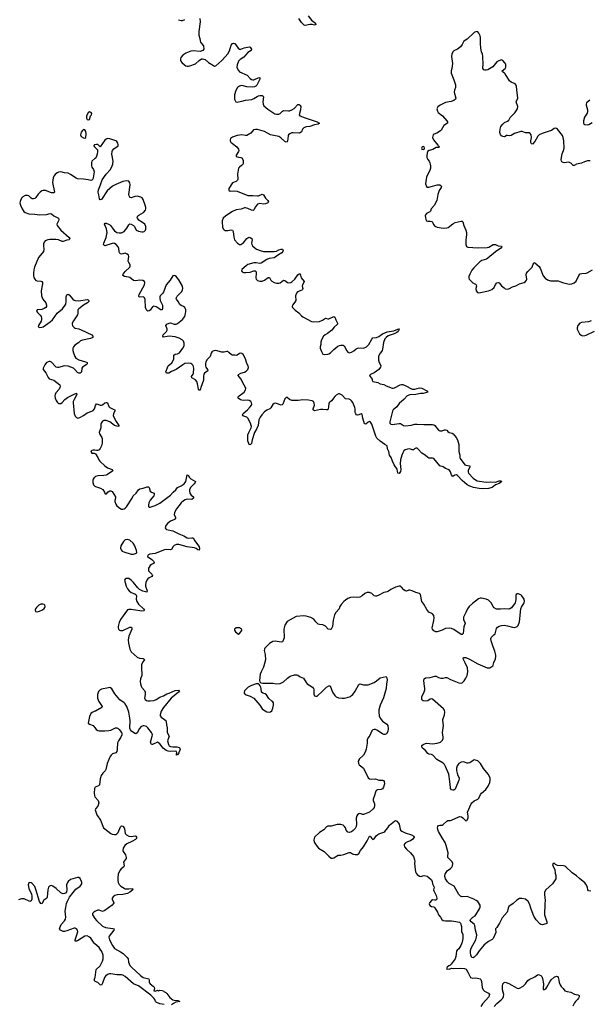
# Model space of a CAD drawing. Header units: inches. Extents: x 1954800 to 2060275, y 904969 to 1016298.
# Tile 34 of 77: x 1968738 to 1978302, y 955884 to 972427. Entities that reach past the tile are written whole.
import ezdxf

# ---------------------------------------------------------------- set-up
doc = ezdxf.new("R2010")
doc.units = ezdxf.units.IN
doc.header["$MEASUREMENT"] = 0
for name, color, linetype in [('B9965', 7, 'Continuous'), ('B9966', 7, 'Continuous'), ('B9967', 7, 'Continuous'), ('B9975', 7, 'Continuous'), ('B9976', 7, 'Continuous'), ('B9977', 7, 'Continuous')]:
    doc.layers.add(name, color=color, linetype=linetype)

msp = doc.modelspace()

# ---------------------------------------------------------------- linework, layer by layer
at = {"layer": 'B9965', "color": 6, "elevation": 500}
for points in [[(1970000, 959522), (1969994, 959510), (1969988, 959432), (1969992, 959390), (1970000, 959373)], [(1970000, 956903), (1969991, 956911), (1969930, 956996), (1969910, 957015), (1969870, 957033), (1969830, 957029), (1969710, 956951), (1969690, 956943), (1969670, 956944), (1969668, 956970), (1969705, 957070), (1969712, 957110), (1969710, 957131), (1969690, 957155), (1969670, 957163), (1969650, 957163), (1969530, 957119), (1969490, 957108), (1969470, 957107), (1969424, 957130), (1969408, 957150), (1969412, 957170), (1969435, 957225), (1969490, 957287), (1969505, 957315), (1969510, 957350), (1969504, 957450), (1969510, 957510), (1969524, 957576), (1969540, 957620), (1969576, 957684), (1969636, 957764), (1969683, 957817), (1969751, 957870), (1969783, 957910), (1969784, 957930), (1969778, 957950), (1969756, 957996), (1969733, 958013), (1969710, 958015), (1969590, 957981), (1969551, 957950), (1969538, 957930), (1969525, 957890), (1969530, 957810), (1969525, 957775), (1969508, 957752), (1969490, 957744), (1969470, 957740), (1969450, 957745), (1969430, 957756), (1969350, 957832), (1969296, 957870), (1969270, 957878), (1969250, 957876), (1969240, 957870), (1969224, 957850), (1969212, 957810), (1969198, 957682), (1969192, 957669), (1969145, 957635), (1969110, 957574), (1969090, 957577), (1969070, 957610), (1969010, 957813), (1968990, 957864), (1968950, 957913), (1968930, 957927), (1968910, 957931), (1968890, 957923), (1968878, 957890), (1968890, 957831), (1968934, 957734), (1968943, 957703), (1968939, 957650), (1968930, 957625), (1968921, 957619), (1968910, 957614), (1968814, 957654), (1968770, 957656), (1968720, 957640)], [(1970000, 957441), (1969983, 957430), (1969962, 957410), (1969958, 957390), (1970000, 957328)], [(1970000, 956276), (1969998, 956278), (1969990, 956290), (1970000, 956323)]]:
    msp.add_lwpolyline(points, dxfattribs=at)
at = {"layer": 'B9966', "color": 6, "elevation": 500}
for points in [[(1969942, 970000), (1969943, 969970), (1969951, 969950), (1969979, 969910), (1969986, 969870), (1969973, 969770), (1969966, 969750), (1969950, 969731), (1969930, 969728), (1969890, 969739), (1969810, 969750), (1969710, 969755), (1969685, 969765), (1969590, 969829), (1969550, 969847), (1969490, 969856), (1969430, 969871), (1969390, 969868), (1969365, 969855), (1969332, 969828), (1969310, 969798), (1969299, 969770), (1969291, 969690), (1969321, 969530), (1969310, 969518), (1969290, 969516), (1969270, 969521), (1969170, 969556), (1969130, 969557), (1969110, 969550), (1969081, 969530), (1969050, 969496), (1969010, 969440), (1968990, 969425), (1968970, 969418), (1968950, 969420), (1968931, 969430), (1968890, 969466), (1968870, 969476), (1968830, 969472), (1968790, 969453), (1968770, 969429), (1968750, 969392), (1968738, 969350), (1968750, 969310), (1968782, 969250), (1968810, 969206), (1968828, 969190), (1968890, 969164), (1968990, 969160), (1969070, 969146), (1969190, 969156), (1969250, 969172), (1969270, 969166), (1969312, 969130), (1969366, 969106), (1969387, 969090), (1969394, 969070), (1969390, 969050), (1969361, 968990), (1969365, 968970), (1969430, 968890), (1969566, 968770), (1969580, 968750), (1969567, 968730), (1969530, 968723), (1969470, 968699), (1969450, 968701), (1969390, 968728), (1969346, 968734), (1969244, 968736), (1969210, 968729), (1969164, 968710), (1969146, 968690), (1969137, 968663), (1969135, 968630), (1969144, 968570), (1969138, 968530), (1969085, 968470), (1969056, 968430), (1968986, 968270), (1968974, 968226), (1968968, 968170), (1968969, 968130), (1968977, 968097), (1968990, 968067), (1969010, 968047), (1969030, 968040), (1969090, 968036), (1969107, 968027), (1969120, 968010), (1969122, 967990), (1969101, 967870), (1969106, 967790), (1969128, 967730), (1969174, 967670), (1969188, 967630), (1969186, 967610), (1969174, 967590), (1969150, 967573), (1969110, 967557), (1969030, 967550), (1969023, 967537), (1969021, 967530), (1969038, 967510), (1969084, 967464), (1969098, 967438), (1969105, 967410), (1969105, 967390), (1969098, 967362), (1969052, 967290), (1969049, 967269), (1969075, 967255), (1969110, 967260), (1969130, 967269), (1969250, 967350), (1969290, 967386), (1969366, 967494), (1969454, 967570), (1969503, 967630), (1969512, 967650), (1969520, 967690), (1969516, 967770), (1969530, 967804), (1969550, 967815), (1969570, 967806), (1969630, 967732), (1969650, 967717), (1969670, 967709), (1969730, 967702), (1969870, 967725), (1969890, 967720), (1969898, 967710), (1969898, 967690), (1969879, 967670), (1969812, 967630), (1969732, 967570), (1969716, 967550), (1969712, 967530), (1969714, 967490), (1969709, 967470), (1969640, 967370), (1969621, 967330), (1969617, 967310), (1969622, 967290), (1969630, 967277), (1969655, 967255), (1969670, 967247), (1969730, 967235), (1969770, 967219), (1969947, 967130), (1969968, 967110), (1969966, 967090), (1969927, 967070), (1969790, 967042), (1969761, 967030), (1969723, 966997), (1969663, 966957), (1969640, 966930), (1969632, 966910), (1969629, 966870), (1969639, 966830), (1969664, 966770), (1969683, 966743), (1969730, 966710), (1969841, 966681), (1969868, 966668), (1969870, 966647), (1969854, 966630), (1969793, 966590), (1969780, 966570), (1969777, 966510), (1969770, 966498), (1969751, 966489), (1969730, 966491), (1969710, 966500), (1969666, 966550), (1969642, 966570), (1969598, 966590), (1969550, 966604), (1969490, 966611), (1969390, 966585), (1969370, 966585), (1969351, 966591), (1969329, 966609), (1969284, 966664), (1969270, 966676), (1969250, 966683), (1969230, 966683), (1969190, 966667), (1969160, 966630), (1969130, 966570), (1969133, 966550), (1969175, 966495), (1969215, 966415), (1969230, 966396), (1969310, 966370), (1969412, 966290), (1969417, 966270), (1969413, 966247), (1969398, 966222), (1969344, 966156), (1969332, 966130), (1969329, 966110), (1969334, 966070), (1969350, 966030), (1969370, 965998), (1969390, 965981), (1969410, 965976), (1969430, 965980), (1969450, 965995), (1969495, 966045), (1969541, 966079), (1969650, 966136), (1969694, 966150), (1969699, 966130), (1969650, 966045), (1969638, 966010), (1969636, 965990), (1969655, 965810), (1969668, 965768), (1969690, 965742), (1969714, 965734), (1969750, 965741), (1969810, 965775), (1969870, 965823), (1969950, 965850), (1969970, 965862), (1969993, 965887), (1970000, 965908)], [(1970000, 965193), (1969970, 965197), (1969947, 965190), (1969933, 965170), (1969947, 965147), (1969990, 965144), (1970000, 965139)], [(1970000, 964743), (1969990, 964736), (1969970, 964710), (1969965, 964690), (1969967, 964650), (1969979, 964610), (1969993, 964593), (1970000, 964588)], [(1970000, 960807), (1969953, 960787), (1969933, 960770), (1969910, 960722), (1969887, 960610), (1969912, 960592), (1969970, 960567), (1969990, 960549), (1970000, 960535)]]:
    msp.add_lwpolyline(points, dxfattribs=at)
msp.add_lwpolyline([(1969129, 962609), (1969090, 962606), (1969057, 962590), (1969020, 962550), (1969006, 962530), (1968999, 962510), (1969005, 962485), (1969030, 962480), (1969070, 962488), (1969118, 962510), (1969150, 962536), (1969160, 962550), (1969165, 962570), (1969159, 962590), (1969150, 962599)], close=True, dxfattribs=at)
at = {"layer": 'B9967', "color": 6, "elevation": 500}
for points in [[(1969910, 970879), (1969890, 970863), (1969862, 970810), (1969857, 970790), (1969858, 970770), (1969870, 970753), (1969890, 970744), (1969910, 970748), (1969928, 970812), (1969943, 970830), (1969949, 970850), (1969936, 970870)], [(1969810, 970582), (1969790, 970565), (1969770, 970536), (1969757, 970490), (1969770, 970464), (1969810, 970440), (1969830, 970436), (1969850, 970447), (1969856, 970510), (1969851, 970550), (1969830, 970579)]]:
    msp.add_lwpolyline(points, close=True, dxfattribs=at)
for points in [[(1970000, 970327), (1969994, 970326), (1969985, 970315), (1969984, 970310), (1969996, 970290), (1970000, 970286)], [(1970000, 970093), (1969950, 970050), (1969942, 970030), (1969942, 970000)]]:
    msp.add_lwpolyline(points, dxfattribs=at)
at = {"layer": 'B9975', "color": 6}
for points, elevation in [([(1970236, 960000), (1970208, 959930), (1970187, 959830), (1970173, 959807), (1970132, 959768), (1970108, 959730), (1970089, 959670), (1970076, 959570), (1970063, 959557), (1970006, 959534), (1970000, 959522)], 500), ([(1974439, 960000), (1974420, 959970), (1974427, 959930), (1974438, 959910), (1974458, 959890), (1974511, 959851), (1974589, 959690), (1974610, 959670), (1974650, 959665), (1974710, 959672), (1974770, 959650), (1974830, 959653), (1974844, 959644), (1974855, 959630), (1974863, 959590), (1974847, 959530), (1974830, 959505), (1974810, 959496), (1974746, 959490), (1974726, 959474), (1974711, 959450), (1974696, 959390), (1974673, 959330), (1974673, 959310), (1974694, 959250), (1974698, 959218), (1974691, 959190), (1974673, 959167), (1974610, 959114), (1974530, 959079), (1974510, 959073), (1974494, 959074), (1974470, 959085), (1974450, 959088), (1974430, 959084), (1974410, 959069), (1974398, 959050), (1974390, 959010), (1974396, 958910), (1974390, 958870), (1974370, 958837), (1974338, 958802), (1974310, 958784), (1974270, 958772), (1974250, 958779), (1974222, 958810), (1974207, 958850), (1974193, 958873), (1974170, 958894), (1974130, 958908), (1974070, 958903), (1973970, 958880), (1973910, 958876), (1973890, 958864), (1973844, 958816), (1973774, 958770), (1973688, 958690), (1973677, 958650), (1973682, 958610), (1973691, 958590), (1973730, 958534), (1973757, 958510), (1973850, 958451), (1973930, 958371), (1973970, 958342), (1973980, 958340), (1973990, 958338), (1974010, 958345), (1974088, 958390), (1974130, 958391), (1974181, 958399), (1974270, 958433), (1974290, 958434), (1974327, 958410), (1974345, 958405), (1974370, 958401), (1974410, 958404), (1974430, 958419), (1974459, 958470), (1974511, 958530), (1974572, 958630), (1974610, 958711), (1974630, 958712), (1974635, 958690), (1974648, 958670), (1974661, 958661), (1974670, 958656), (1974690, 958665), (1974725, 958715), (1974750, 958740), (1974770, 958751), (1974850, 958776), (1974870, 958790), (1974920, 958850), (1974950, 958896), (1975003, 958937), (1975030, 958964), (1975050, 958970), (1975070, 958960), (1975097, 958930), (1975108, 958910), (1975127, 958827), (1975134, 958810), (1975152, 958792), (1975210, 958763), (1975318, 958730), (1975356, 958710), (1975361, 958690), (1975341, 958659), (1975298, 958630), (1975247, 958613), (1975211, 958590), (1975196, 958570), (1975191, 958550), (1975199, 958530), (1975231, 958490), (1975299, 958430), (1975350, 958365), (1975368, 958310), (1975370, 958290), (1975365, 958250), (1975376, 958150), (1975386, 958110), (1975396, 958090), (1975410, 958067), (1975450, 958037), (1975470, 958032), (1975530, 958048), (1975578, 958038), (1975610, 958016), (1975650, 957976), (1975663, 957950), (1975668, 957910), (1975695, 957850), (1975685, 957810), (1975691, 957790), (1975733, 957710), (1975742, 957670), (1975741, 957650), (1975726, 957634), (1975710, 957632), (1975670, 957637), (1975650, 957629), (1975618, 957590), (1975616, 957570), (1975624, 957544), (1975650, 957525), (1975690, 957521), (1975710, 957506), (1975752, 957432), (1975770, 957390), (1975803, 957350), (1975826, 957310), (1975850, 957295), (1975890, 957286), (1975990, 957287), (1976030, 957283), (1976125, 957265), (1976142, 957250), (1976156, 957190), (1976155, 957110), (1976176, 957056), (1976181, 957030), (1976181, 956990), (1976170, 956930), (1976146, 956870), (1976110, 956819), (1976084, 956796), (1976070, 956775), (1976060, 956690), (1976048, 956650), (1976035, 956625), (1975983, 956557), (1975963, 956537), (1975945, 956530), (1975918, 956510), (1975905, 956485), (1975910, 956474), (1975914, 956474), (1975922, 956478), (1975950, 956476), (1975990, 956491), (1976030, 956487), (1976147, 956493), (1976206, 956486), (1976232, 956472), (1976264, 956424), (1976295, 956355), (1976310, 956335), (1976346, 956325), (1976390, 956328), (1976450, 956319), (1976470, 956310), (1976480, 956300), (1976493, 956270), (1976506, 956166), (1976521, 956130), (1976545, 956105), (1976611, 956070), (1976624, 956050), (1976622, 956030), (1976613, 956010), (1976507, 955890), (1976483, 955850)], 600), ([(1978330, 957784), (1978290, 957791), (1978277, 957810), (1978272, 957850), (1978263, 957870), (1978250, 957898), (1978230, 957924), (1978137, 957997), (1978090, 958043), (1978015, 958095), (1977910, 958195), (1977890, 958207), (1977870, 958212), (1977770, 958214), (1977735, 958235), (1977710, 958255), (1977694, 958250), (1977687, 958233), (1977690, 958214), (1977723, 958143), (1977731, 958090), (1977742, 958050), (1977738, 957990), (1977685, 957910), (1977570, 957810), (1977550, 957770), (1977549, 957730), (1977562, 957630), (1977554, 957570), (1977550, 957390), (1977589, 957270), (1977592, 957248), (1977570, 957235), (1977510, 957220), (1977490, 957224), (1977470, 957237), (1977410, 957304), (1977370, 957364), (1977324, 957484), (1977300, 957570), (1977274, 957610), (1977229, 957650), (1977170, 957664), (1977130, 957664), (1977086, 957634), (1977024, 957576), (1976951, 957529), (1976938, 957502), (1976931, 957450), (1976921, 957430), (1976840, 957340), (1976793, 957247), (1976750, 957177), (1976727, 957150), (1976733, 957090), (1976688, 956992), (1976670, 956973), (1976610, 956941), (1976538, 956882), (1976455, 956785), (1976410, 956717), (1976370, 956677), (1976350, 956665), (1976330, 956670), (1976312, 956712), (1976307, 956753), (1976310, 956790), (1976319, 956830), (1976395, 956970), (1976408, 957010), (1976411, 957050), (1976410, 957070), (1976390, 957130), (1976380, 957210), (1976367, 957230), (1976319, 957270), (1976304, 957290), (1976310, 957311), (1976349, 957350), (1976383, 957370), (1976399, 957390), (1976461, 957490), (1976470, 957514), (1976469, 957550), (1976430, 957609), (1976402, 957630), (1976362, 957650), (1976250, 957696), (1976170, 957692), (1976150, 957695), (1976140, 957700), (1976114, 957730), (1976032, 957870), (1975950, 957912), (1975922, 957942), (1975889, 957990), (1975874, 958030), (1975874, 958050), (1975881, 958070), (1975914, 958126), (1975970, 958167), (1975993, 958190), (1976006, 958210), (1976012, 958250), (1975997, 958277), (1975929, 958350), (1975927, 958370), (1975931, 958430), (1975901, 958550), (1975881, 958601), (1975830, 958681), (1975772, 958790), (1975760, 958820), (1975756, 958850), (1975759, 958870), (1975770, 958887), (1975790, 958896), (1975830, 958896), (1975850, 958906), (1975910, 958961), (1975929, 958971), (1975970, 958973), (1975990, 958979), (1976110, 959035), (1976130, 959039), (1976154, 959034), (1976178, 959018), (1976222, 958970), (1976230, 958966), (1976246, 958970), (1976268, 959012), (1976269, 959050), (1976258, 959110), (1976316, 959250), (1976330, 959271), (1976370, 959303), (1976430, 959331), (1976440, 959340), (1976450, 959350), (1976476, 959410), (1976490, 959430), (1976566, 959494), (1976604, 959550), (1976632, 959610), (1976639, 959650), (1976635, 959690), (1976605, 959750), (1976527, 959847), (1976477, 959930), (1976430, 959973), (1976390, 959988), (1976370, 959990), (1976350, 959982), (1976298, 959942), (1976270, 959935), (1976250, 959938), (1976190, 959958), (1976150, 959951), (1976113, 959930), (1976095, 959910), (1976084, 959890), (1976073, 959850), (1976073, 959810), (1976082, 959770), (1976096, 959730), (1976117, 959690), (1976119, 959670), (1976114, 959650), (1976050, 959501), (1976030, 959485), (1976010, 959482), (1975990, 959488), (1975974, 959510), (1975969, 959529), (1975960, 959630), (1975942, 959750), (1975890, 959878), (1975870, 959916), (1975850, 959937), (1975740, 960000)], 600), ([(1970000, 959373), (1970004, 959364), (1970054, 959310), (1970064, 959270), (1970050, 959216), (1970012, 959170), (1970005, 959150), (1970033, 959070), (1970096, 958976), (1970147, 958850), (1970167, 958830), (1970270, 958755), (1970290, 958745), (1970330, 958737), (1970350, 958739), (1970370, 958747), (1970390, 958771), (1970430, 958865), (1970450, 958882), (1970470, 958875), (1970490, 958850), (1970497, 958830), (1970510, 958754), (1970530, 958730), (1970570, 958712), (1970610, 958704), (1970676, 958716), (1970690, 958707), (1970698, 958690), (1970700, 958670), (1970685, 958655), (1970622, 958618), (1970539, 958581), (1970501, 958550), (1970474, 958510), (1970469, 958470), (1970474, 958450), (1970513, 958393), (1970527, 958350), (1970525, 958335), (1970490, 958292), (1970482, 958270), (1970490, 958210), (1970485, 958195), (1970441, 958159), (1970419, 958130), (1970394, 958070), (1970384, 958010), (1970383, 957970), (1970390, 957930), (1970410, 957897), (1970438, 957870), (1970490, 957834), (1970510, 957826), (1970570, 957823), (1970630, 957830), (1970636, 957810), (1970585, 957770), (1970550, 957748), (1970468, 957728), (1970376, 957724), (1970337, 957710), (1970308, 957690), (1970292, 957670), (1970289, 957649), (1970318, 957590), (1970309, 957570), (1970290, 957550), (1970170, 957459), (1970130, 957446), (1970070, 957465), (1970050, 957464), (1970010, 957448), (1970000, 957441)], 500), ([(1970000, 957328), (1970026, 957290), (1970130, 957198), (1970176, 957176), (1970299, 957159), (1970324, 957150), (1970321, 957130), (1970242, 957030), (1970237, 957010), (1970245, 956970), (1970294, 956870), (1970330, 956821), (1970428, 956768), (1970476, 956736), (1970543, 956670), (1970557, 956650), (1970563, 956590), (1970590, 956539), (1970616, 956510), (1970768, 956368), (1970810, 956337), (1970904, 956310), (1970912, 956292), (1970914, 956250), (1970926, 956230), (1970977, 956190), (1970994, 956170), (1970999, 956150), (1970990, 956108), (1971010, 956107), (1971050, 956120), (1971070, 956111), (1971090, 956124), (1971130, 956118), (1971150, 956110), (1971160, 956100), (1971190, 956085), (1971210, 956068), (1971260, 956000), (1971310, 955958), (1971332, 955952), (1971392, 955950), (1971425, 955930), (1971362, 955918), (1971321, 955899), (1971285, 955875)], 500), ([(1970000, 956323), (1970004, 956336), (1970023, 956470), (1970090, 956530), (1970130, 956610), (1970141, 956650), (1970139, 956710), (1970115, 956770), (1970091, 956810), (1970070, 956837), (1970000, 956903)], 500), ([(1971161, 955881), (1971090, 955893), (1971030, 955920), (1971018, 955930), (1971005, 955965), (1970988, 955988), (1970939, 956039), (1970732, 956192), (1970690, 956213), (1970647, 956227), (1970510, 956352), (1970470, 956376), (1970450, 956379), (1970370, 956379), (1970270, 956396), (1970244, 956396), (1970210, 956384), (1970181, 956359), (1970164, 956336), (1970130, 956240), (1970110, 956207), (1970090, 956211), (1970050, 956250), (1970006, 956270), (1970000, 956276)], 500), ([(1976704, 955850), (1976750, 955897), (1976821, 955959), (1976849, 955990), (1976862, 956018), (1976867, 956050), (1976847, 956130), (1976842, 956190), (1976850, 956230), (1976870, 956253), (1976890, 956256), (1976907, 956253), (1976950, 956235), (1977090, 956154), (1977110, 956150), (1977130, 956154), (1977192, 956190), (1977230, 956230), (1977270, 956285), (1977290, 956300), (1977390, 956348), (1977430, 956377), (1977450, 956384), (1977462, 956382), (1977490, 956367), (1977503, 956350), (1977516, 956316), (1977531, 956229), (1977525, 956145), (1977530, 956134), (1977550, 956132), (1977570, 956145), (1977590, 956171), (1977638, 956262), (1977663, 956297), (1977710, 956342), (1977750, 956356), (1977770, 956351), (1977777, 956336), (1977790, 956291), (1977795, 956250), (1977812, 956210), (1977830, 956182), (1977866, 956150), (1977893, 956113), (1977930, 956097), (1977990, 956087), (1978053, 956053), (1978110, 956042), (1978132, 956030), (1978131, 956010), (1978123, 955990), (1978110, 955970), (1978070, 955933), (1978054, 955910), (1978026, 955854)], 600)]:
    msp.add_lwpolyline(points, dxfattribs=dict(at, elevation=elevation))
at = {"layer": 'B9976', "color": 6}
for points, elevation in [([(1972484, 970000), (1972478, 969990), (1972465, 969975), (1972426, 969950), (1972413, 969930), (1972395, 969830), (1972399, 969750), (1972393, 969730), (1972372, 969708), (1972310, 969685), (1972250, 969590), (1972247, 969570), (1972250, 969561), (1972270, 969549), (1972350, 969554), (1972390, 969548), (1972571, 969471), (1972650, 969475), (1972730, 969467), (1972750, 969470), (1972810, 969497), (1972830, 969487), (1972866, 969426), (1972903, 969390), (1972914, 969370), (1972904, 969350), (1972868, 969332), (1972829, 969329), (1972770, 969340), (1972730, 969330), (1972698, 969282), (1972670, 969230), (1972657, 969223), (1972630, 969226), (1972570, 969255), (1972530, 969266), (1972510, 969264), (1972457, 969243), (1972370, 969230), (1972310, 969205), (1972198, 969130), (1972156, 969090), (1972139, 969050), (1972138, 969030), (1972144, 968944), (1972152, 968911), (1972170, 968894), (1972190, 968888), (1972230, 968886), (1972290, 968894), (1972310, 968890), (1972321, 968870), (1972332, 968772), (1972344, 968730), (1972394, 968674), (1972430, 968651), (1972450, 968651), (1972470, 968659), (1972490, 968675), (1972550, 968749), (1972570, 968765), (1972590, 968771), (1972610, 968766), (1972636, 968750), (1972642, 968730), (1972632, 968670), (1972637, 968650), (1972649, 968629), (1972690, 968590), (1972714, 968574), (1972790, 968541), (1972830, 968532), (1972890, 968530), (1972950, 968534), (1973010, 968530), (1973050, 968538), (1973090, 968560), (1973130, 968572), (1973149, 968569), (1973164, 968550), (1973157, 968530), (1973139, 968510), (1973083, 968477), (1973030, 968435), (1973010, 968427), (1972927, 968413), (1972890, 968400), (1972790, 968336), (1972770, 968330), (1972710, 968340), (1972670, 968342), (1972570, 968312), (1972538, 968290), (1972470, 968230), (1972465, 968210), (1972475, 968190), (1972498, 968178), (1972530, 968177), (1972610, 968185), (1972670, 968209), (1972690, 968208), (1972708, 968190), (1972711, 968171), (1972702, 968090), (1972707, 968070), (1972730, 968044), (1972770, 968034), (1972810, 968036), (1972848, 968052), (1972910, 968098), (1972930, 968097), (1972957, 968050), (1972973, 968033), (1973010, 968013), (1973050, 967999), (1973090, 968001), (1973110, 968007), (1973170, 968050), (1973190, 968048), (1973232, 968012), (1973250, 968008), (1973290, 968014), (1973310, 968025), (1973359, 968070), (1973410, 968138), (1973430, 968156), (1973450, 968156), (1973464, 968090), (1973516, 968030), (1973511, 968010), (1973485, 967970), (1973479, 967950), (1973491, 967910), (1973487, 967893), (1973476, 967884), (1973405, 967855), (1973383, 967830), (1973369, 967790), (1973373, 967710), (1973359, 967681), (1973317, 967630), (1973312, 967610), (1973320, 967590), (1973366, 967546), (1973423, 967503), (1973469, 967450), (1973490, 967434), (1973638, 967358), (1973670, 967350), (1973770, 967357), (1973821, 967379), (1973870, 967412), (1973910, 967401), (1973930, 967403), (1974010, 967439), (1974030, 967430), (1974046, 967386), (1974076, 967330), (1974072, 967310), (1974019, 967261), (1973977, 967210), (1973907, 967153), (1973865, 967130), (1973839, 967110), (1973803, 967050), (1973792, 967010), (1973792, 966970), (1973783, 966930), (1973783, 966910), (1973805, 966850), (1973830, 966809), (1973850, 966802), (1973910, 966807), (1973930, 966815), (1973954, 966830), (1974012, 966888), (1974080, 966940), (1974106, 966954), (1974130, 966959), (1974170, 966957), (1974186, 966946), (1974230, 966863), (1974250, 966841), (1974270, 966832), (1974310, 966839), (1974350, 966866), (1974390, 966900), (1974410, 966910), (1974430, 966914), (1974510, 966909), (1974559, 966930), (1974599, 966970), (1974650, 967057), (1974670, 967080), (1974730, 967085), (1974770, 967107), (1974828, 967152), (1974910, 967181), (1975021, 967199), (1975090, 967228), (1975110, 967231), (1975104, 967216), (1975106, 967210), (1975095, 967190), (1975072, 967170), (1975028, 967148), (1974925, 967115), (1974890, 967090), (1974870, 967065), (1974845, 967005), (1974831, 966890), (1974822, 966870), (1974777, 966810), (1974764, 966770), (1974765, 966705), (1974775, 966670), (1974798, 966630), (1974802, 966610), (1974797, 966590), (1974768, 966550), (1974690, 966496), (1974630, 966467), (1974614, 966450), (1974622, 966430), (1974659, 966390), (1974655, 966370), (1974666, 966350), (1974753, 966333), (1974791, 966311), (1974850, 966298), (1974893, 966273), (1974990, 966236), (1975010, 966235), (1975030, 966242), (1975126, 966294), (1975150, 966298), (1975170, 966296), (1975210, 966281), (1975330, 966218), (1975370, 966217), (1975450, 966240), (1975490, 966234), (1975577, 966190), (1975591, 966170), (1975513, 966147), (1975470, 966144), (1975390, 966130), (1975290, 966127), (1975246, 966110), (1975192, 966050), (1975110, 965979), (1975070, 965925), (1975010, 965871), (1974996, 965850), (1974953, 965670), (1974954, 965650), (1974969, 965630), (1974990, 965627), (1975110, 965644), (1975130, 965640), (1975183, 965610), (1975216, 965604), (1975310, 965614), (1975370, 965629), (1975410, 965634), (1975524, 965624), (1975670, 965626), (1975690, 965622), (1975710, 965610), (1975770, 965531), (1975790, 965521), (1975830, 965519), (1975870, 965534), (1975890, 965535), (1975909, 965529), (1975927, 965507), (1975950, 965493), (1976002, 965482), (1976019, 965470), (1976068, 965410), (1976090, 965370), (1976110, 965291), (1976113, 965170), (1976128, 965112), (1976131, 965071), (1976136, 965056), (1976214, 964950), (1976230, 964942), (1976294, 964930), (1976299, 964910), (1976270, 964858), (1976266, 964830), (1976273, 964810), (1976350, 964722), (1976390, 964694), (1976422, 964682), (1976570, 964655), (1976650, 964660), (1976730, 964657), (1976790, 964680), (1976810, 964682), (1976830, 964676), (1976834, 964670), (1976790, 964632), (1976729, 964611), (1976670, 964566), (1976610, 964553), (1976510, 964547), (1976453, 964550), (1976356, 964570), (1976294, 964590), (1976250, 964614), (1976170, 964684), (1976090, 964767), (1976070, 964779), (1976044, 964776), (1976010, 964750), (1975990, 964780), (1975973, 964833), (1975950, 964862), (1975888, 964888), (1975850, 964913), (1975791, 964931), (1975690, 965056), (1975670, 965063), (1975610, 965062), (1975590, 965070), (1975548, 965108), (1975490, 965142), (1975430, 965213), (1975410, 965226), (1975390, 965227), (1975365, 965215), (1975350, 965199), (1975330, 965198), (1975290, 965216), (1975250, 965213), (1975210, 965199), (1975190, 965182), (1975170, 965148), (1975154, 965110), (1975134, 965030), (1975128, 964970), (1975136, 964870), (1975130, 964838), (1975110, 964802), (1975090, 964809), (1975077, 964877), (1975028, 964950), (1974996, 965010), (1974974, 965070), (1974946, 965110), (1974937, 965170), (1974916, 965216), (1974910, 965270), (1974870, 965290), (1974790, 965348), (1974737, 965397), (1974720, 965430), (1974670, 965583), (1974650, 965633), (1974630, 965666), (1974610, 965674), (1974590, 965664), (1974550, 965629), (1974530, 965636), (1974501, 965730), (1974490, 965794), (1974470, 965804), (1974430, 965788), (1974410, 965785), (1974391, 965791), (1974383, 965803), (1974373, 965830), (1974372, 965888), (1974366, 965910), (1974330, 965994), (1974310, 966025), (1974290, 966043), (1974270, 966053), (1974210, 966057), (1974150, 966118), (1974110, 966142), (1974090, 966142), (1974050, 966117), (1974030, 966099), (1973974, 966026), (1973937, 965990), (1973929, 965971), (1973916, 965884), (1973907, 965873), (1973891, 965870), (1973830, 965880), (1973790, 965880), (1973690, 965856), (1973670, 965864), (1973667, 965870), (1973667, 965890), (1973686, 965950), (1973683, 965983), (1973670, 966010), (1973650, 966022), (1973590, 966034), (1973490, 966039), (1973412, 966028), (1973310, 966030), (1973270, 966048), (1973230, 966080), (1973210, 966078), (1973190, 966058), (1973154, 965966), (1973145, 965955), (1973131, 965949), (1973050, 965980), (1973030, 965983), (1973010, 965980), (1972990, 965961), (1972954, 965906), (1972937, 965890), (1972890, 965868), (1972850, 965840), (1972803, 965790), (1972773, 965750), (1972753, 965707), (1972743, 965610), (1972721, 965559), (1972680, 965490), (1972639, 965370), (1972630, 965307), (1972610, 965282), (1972590, 965290), (1972568, 965350), (1972566, 965386), (1972570, 965450), (1972584, 965490), (1972626, 965570), (1972630, 965590), (1972627, 965610), (1972612, 965650), (1972570, 965731), (1972550, 965751), (1972487, 965770), (1972479, 965790), (1972492, 965810), (1972565, 965870), (1972610, 965920), (1972628, 965950), (1972633, 965970), (1972632, 965990), (1972621, 966010), (1972590, 966031), (1972556, 966036), (1972490, 966030), (1972470, 966033), (1972443, 966043), (1972408, 966070), (1972406, 966090), (1972422, 966110), (1972487, 966150), (1972507, 966170), (1972532, 966210), (1972534, 966230), (1972530, 966250), (1972505, 966285), (1972453, 966393), (1972406, 966450), (1972412, 966468), (1972450, 966487), (1972514, 966506), (1972539, 966521), (1972566, 966550), (1972577, 966583), (1972573, 966610), (1972552, 966652), (1972530, 966730), (1972490, 966804), (1972470, 966819), (1972450, 966825), (1972430, 966820), (1972390, 966791), (1972370, 966786), (1972350, 966791), (1972312, 966792), (1972297, 966797), (1972250, 966838), (1972230, 966852), (1972215, 966855), (1972170, 966843), (1972130, 966841), (1972029, 966871), (1971995, 966865), (1971970, 966850), (1971954, 966826), (1971934, 966766), (1971881, 966710), (1971865, 966675), (1971860, 966650), (1971860, 966610), (1971866, 966590), (1971893, 966550), (1971895, 966530), (1971842, 966490), (1971829, 966470), (1971823, 966437), (1971824, 966370), (1971780, 966250), (1971770, 966204), (1971750, 966204), (1971741, 966221), (1971726, 966310), (1971710, 966350), (1971690, 966374), (1971626, 966410), (1971624, 966430), (1971651, 966469), (1971658, 966490), (1971663, 966570), (1971650, 966615), (1971630, 966639), (1971611, 966650), (1971570, 966655), (1971510, 966649), (1971476, 966630), (1971368, 966550), (1971285, 966515), (1971241, 966490), (1971230, 966486), (1971203, 966490), (1971193, 966510), (1971229, 966610), (1971290, 966662), (1971322, 966710), (1971328, 966732), (1971328, 966792), (1971350, 966808), (1971390, 966812), (1971422, 966830), (1971478, 966910), (1971499, 966950), (1971500, 966990), (1971486, 967026), (1971465, 967050), (1971416, 967076), (1971350, 967099), (1971250, 967109), (1971214, 967106), (1971151, 967091), (1971141, 967110), (1971149, 967130), (1971201, 967190), (1971214, 967210), (1971216, 967230), (1971192, 967290), (1971206, 967310), (1971250, 967330), (1971270, 967332), (1971330, 967313), (1971366, 967314), (1971390, 967322), (1971473, 967390), (1971510, 967438), (1971523, 967490), (1971526, 967526), (1971526, 967550), (1971518, 967578), (1971512, 967592), (1971491, 967610), (1971450, 967626), (1971424, 967644), (1971401, 967690), (1971371, 967730), (1971367, 967750), (1971380, 967780), (1971458, 967862), (1971474, 967886), (1971479, 967910), (1971472, 967950), (1971410, 968056), (1971370, 968105), (1971350, 968122), (1971330, 968131), (1971310, 968123), (1971266, 968050), (1971195, 967970), (1971151, 967849), (1971135, 967825), (1971098, 967790), (1971090, 967770), (1971089, 967750), (1971096, 967710), (1971135, 967630), (1971138, 967582), (1971130, 967555), (1971110, 967554), (1971030, 967601), (1970990, 967613), (1970970, 967604), (1970930, 967547), (1970910, 967533), (1970890, 967532), (1970867, 967550), (1970852, 967590), (1970844, 967724), (1970836, 967756), (1970825, 967765), (1970810, 967769), (1970746, 967766), (1970738, 967778), (1970738, 967790), (1970744, 967810), (1970831, 967970), (1970840, 968010), (1970833, 968030), (1970804, 968044), (1970752, 968052), (1970690, 968042), (1970650, 968046), (1970590, 968094), (1970564, 968104), (1970495, 968115), (1970469, 968130), (1970477, 968150), (1970510, 968196), (1970590, 968270), (1970595, 968285), (1970591, 968310), (1970568, 968348), (1970562, 968370), (1970571, 968450), (1970564, 968470), (1970543, 968490), (1970510, 968502), (1970450, 968486), (1970430, 968493), (1970416, 968510), (1970407, 968530), (1970403, 968583), (1970392, 968610), (1970356, 968650), (1970330, 968667), (1970310, 968670), (1970290, 968667), (1970170, 968629), (1970150, 968640), (1970146, 968650), (1970149, 968670), (1970190, 968770), (1970207, 968850), (1970195, 968915), (1970162, 968990), (1970174, 969006), (1970190, 969006), (1970227, 968993), (1970250, 968980), (1970270, 968964), (1970306, 968906), (1970330, 968879), (1970370, 968854), (1970410, 968844), (1970450, 968848), (1970490, 968871), (1970536, 968924), (1970570, 968983), (1970590, 968995), (1970611, 968991), (1970649, 968970), (1970665, 968950), (1970692, 968892), (1970732, 968872), (1970790, 968862), (1970810, 968862), (1970830, 968868), (1970850, 968890), (1970855, 968910), (1970854, 968954), (1970840, 968990), (1970816, 969010), (1970770, 969035), (1970738, 969058), (1970714, 969090), (1970712, 969110), (1970721, 969130), (1970736, 969144), (1970814, 969190), (1970850, 969228), (1970858, 969250), (1970858, 969270), (1970847, 969310), (1970809, 969409), (1970792, 969432), (1970770, 969447), (1970710, 969462), (1970670, 969456), (1970610, 969435), (1970590, 969440), (1970586, 969446), (1970574, 969470), (1970572, 969492), (1970593, 969653), (1970588, 969688), (1970573, 969713), (1970530, 969721), (1970470, 969709), (1970350, 969658), (1970298, 969630), (1970205, 969550), (1970113, 969407), (1970090, 969400), (1970077, 969416), (1970065, 969485), (1970053, 969530), (1970059, 969570), (1970093, 969650), (1970122, 969738), (1970190, 969830), (1970261, 969910), (1970291, 969970), (1970299, 970000)], 500), ([(1975628, 970000), (1975634, 969970), (1975635, 969930), (1975627, 969893), (1975589, 969830), (1975570, 969779), (1975555, 969710), (1975552, 969670), (1975566, 969626), (1975575, 969615), (1975590, 969611), (1975610, 969612), (1975667, 969633), (1975750, 969651), (1975791, 969650), (1975821, 969630), (1975816, 969610), (1975783, 969557), (1975760, 969490), (1975744, 969390), (1975717, 969350), (1975701, 969310), (1975648, 969250), (1975634, 969210), (1975622, 969198), (1975570, 969170), (1975553, 969150), (1975549, 969130), (1975550, 969102), (1975558, 969070), (1975570, 969050), (1975590, 969041), (1975630, 969041), (1975656, 969036), (1975670, 969023), (1975686, 968986), (1975710, 968959), (1975750, 968944), (1975850, 968927), (1975910, 968929), (1975930, 968935), (1976010, 968997), (1976050, 969019), (1976150, 969044), (1976170, 969041), (1976178, 969030), (1976193, 968970), (1976227, 968890), (1976238, 968850), (1976241, 968810), (1976227, 968730), (1976227, 968650), (1976239, 968619), (1976249, 968609), (1976264, 968604), (1976433, 968593), (1976590, 968600), (1976614, 968606), (1976690, 968650), (1976710, 968653), (1976730, 968650), (1976770, 968630), (1976825, 968625), (1976830, 968621), (1976835, 968610), (1976818, 968590), (1976730, 968526), (1976600, 968420), (1976574, 968406), (1976498, 968382), (1976462, 968358), (1976363, 968257), (1976330, 968217), (1976295, 968150), (1976282, 968110), (1976279, 968090), (1976284, 968070), (1976344, 968004), (1976390, 967982), (1976404, 967970), (1976406, 967950), (1976398, 967910), (1976404, 967870), (1976426, 967846), (1976450, 967838), (1976610, 967872), (1976665, 967895), (1976704, 967930), (1976730, 967979), (1976750, 968005), (1976770, 968014), (1976790, 968007), (1976830, 967957), (1976870, 967921), (1976890, 967908), (1976930, 967901), (1976965, 967910), (1977010, 967940), (1977070, 967957), (1977130, 967989), (1977210, 968011), (1977233, 968030), (1977246, 968050), (1977251, 968070), (1977241, 968141), (1977248, 968170), (1977270, 968199), (1977343, 968270), (1977370, 968345), (1977390, 968343), (1977460, 968280), (1977475, 968255), (1977530, 968122), (1977563, 968083), (1977599, 968059), (1977650, 968039), (1977777, 968037), (1977810, 968030), (1977850, 968012), (1977890, 968001), (1977970, 967986), (1978010, 967988), (1978050, 968006), (1978084, 968036), (1978128, 968132), (1978150, 968156), (1978175, 968165), (1978250, 968170), (1978265, 968175), (1978354, 968226)], 600), ([(1978089, 970000), (1978050, 969977), (1978030, 969976), (1978010, 970000)], 600), ([(1978333, 967367), (1978290, 967350), (1978170, 967338), (1978144, 967330), (1978109, 967290), (1978098, 967250), (1978101, 967230), (1978138, 967150), (1978165, 967125), (1978190, 967114), (1978230, 967119), (1978250, 967126), (1978390, 967195)], 600), ([(1970000, 965908), (1970013, 965947), (1970030, 965972), (1970050, 965970), (1970090, 965948), (1970110, 965948), (1970130, 965958), (1970170, 965991), (1970190, 965998), (1970197, 965997), (1970210, 965990), (1970235, 965930), (1970249, 965909), (1970306, 965886), (1970333, 965870), (1970333, 965850), (1970311, 965810), (1970309, 965770), (1970355, 965675), (1970404, 965610), (1970400, 965600), (1970388, 965592), (1970330, 965609), (1970250, 965668), (1970190, 965691), (1970170, 965695), (1970150, 965692), (1970130, 965680), (1970106, 965650), (1970100, 965630), (1970099, 965570), (1970077, 965510), (1970074, 965490), (1970079, 965470), (1970116, 965410), (1970122, 965390), (1970121, 965310), (1970112, 965270), (1970090, 965222), (1970070, 965199), (1970050, 965191), (1970030, 965190), (1970000, 965193)], 500), ([(1970000, 965139), (1970013, 965133), (1970052, 965072), (1970069, 965030), (1970082, 965010), (1970166, 964930), (1970210, 964899), (1970289, 964870), (1970301, 964850), (1970215, 964785), (1970190, 964774), (1970153, 964767), (1970050, 964762), (1970010, 964750), (1970000, 964743)], 500), ([(1970000, 964588), (1970010, 964582), (1970094, 964554), (1970132, 964532), (1970164, 964490), (1970170, 964471), (1970190, 964457), (1970226, 964494), (1970250, 964510), (1970270, 964514), (1970290, 964502), (1970345, 964410), (1970347, 964390), (1970338, 964350), (1970338, 964330), (1970350, 964288), (1970370, 964260), (1970419, 964219), (1970445, 964205), (1970470, 964202), (1970490, 964207), (1970510, 964220), (1970530, 964242), (1970625, 964390), (1970642, 964430), (1970695, 964470), (1970734, 964526), (1970754, 964546), (1970810, 964555), (1970877, 964577), (1970898, 964578), (1970910, 964570), (1970930, 964506), (1970950, 964490), (1970994, 964470), (1970997, 964450), (1970988, 964430), (1970930, 964356), (1970905, 964310), (1970898, 964270), (1970900, 964250), (1970910, 964237), (1970930, 964235), (1971010, 964264), (1971090, 964303), (1971270, 964439), (1971315, 964490), (1971358, 964530), (1971390, 964570), (1971450, 964595), (1971500, 964630), (1971530, 964670), (1971550, 964780), (1971570, 964769), (1971582, 964742), (1971610, 964712), (1971690, 964670), (1971682, 964650), (1971666, 964630), (1971604, 964570), (1971589, 964530), (1971587, 964510), (1971597, 964470), (1971619, 964439), (1971656, 964410), (1971655, 964390), (1971630, 964367), (1971550, 964369), (1971519, 964361), (1971490, 964345), (1971450, 964311), (1971373, 964210), (1971339, 964150), (1971334, 964110), (1971352, 964070), (1971355, 964050), (1971335, 964030), (1971270, 964000), (1971227, 963970), (1971194, 963930), (1971181, 963890), (1971191, 963871), (1971204, 963864), (1971310, 963838), (1971410, 963788), (1971495, 963755), (1971550, 963720), (1971570, 963716), (1971630, 963724), (1971650, 963721), (1971676, 963670), (1971740, 963590), (1971750, 963570), (1971755, 963545), (1971750, 963516), (1971730, 963522), (1971703, 963543), (1971675, 963555), (1971550, 963571), (1971412, 963608), (1971372, 963608), (1971329, 963591), (1971311, 963569), (1971290, 963530), (1971270, 963518), (1971196, 963524), (1971170, 963520), (1971010, 963459), (1970970, 963451), (1970921, 963450), (1970887, 963430), (1970886, 963410), (1970959, 963359), (1970986, 963330), (1970995, 963310), (1970985, 963290), (1970950, 963271), (1970930, 963255), (1970910, 963230), (1970902, 963210), (1970898, 963190), (1970901, 963170), (1970958, 963110), (1970970, 963090), (1970956, 963070), (1970911, 963050), (1970889, 963031), (1970872, 963008), (1970855, 962970), (1970849, 962930), (1970851, 962909), (1970878, 962830), (1970870, 962810), (1970805, 962825), (1970750, 962852), (1970720, 962880), (1970650, 962970), (1970610, 963010), (1970570, 963037), (1970523, 963037), (1970508, 963030), (1970500, 963010), (1970507, 962970), (1970526, 962910), (1970550, 962863), (1970576, 962830), (1970610, 962802), (1970670, 962782), (1970690, 962770), (1970698, 962750), (1970691, 962690), (1970704, 962650), (1970733, 962610), (1970818, 962530), (1970832, 962508), (1970823, 962497), (1970789, 962491), (1970610, 962519), (1970570, 962518), (1970550, 962510), (1970431, 962350), (1970410, 962301), (1970393, 962230), (1970393, 962210), (1970398, 962190), (1970413, 962173), (1970430, 962166), (1970470, 962167), (1970590, 962219), (1970610, 962219), (1970622, 962210), (1970623, 962190), (1970571, 962070), (1970560, 962010), (1970563, 961950), (1970585, 961850), (1970610, 961809), (1970710, 961719), (1970750, 961700), (1970812, 961692), (1970826, 961686), (1970831, 961670), (1970804, 961636), (1970784, 961590), (1970781, 961550), (1970789, 961410), (1970767, 961350), (1970762, 961310), (1970766, 961270), (1970777, 961230), (1970790, 961207), (1970834, 961154), (1970843, 961130), (1970845, 961090), (1970833, 961030), (1970845, 961005), (1970866, 960990), (1970890, 960984), (1970930, 960983), (1970991, 960990), (1971030, 961004), (1971090, 961043), (1971152, 961068), (1971210, 961102), (1971250, 961111), (1971350, 961154), (1971410, 961163), (1971418, 961158), (1971419, 961150), (1971404, 961130), (1971283, 961030), (1971150, 960872), (1971113, 960810), (1971095, 960750), (1971097, 960730), (1971112, 960710), (1971172, 960670), (1971190, 960650), (1971197, 960630), (1971201, 960581), (1971216, 960530), (1971212, 960470), (1971215, 960450), (1971248, 960390), (1971244, 960370), (1971225, 960330), (1971222, 960310), (1971236, 960250), (1971248, 960228), (1971270, 960215), (1971310, 960210), (1971379, 960210), (1971417, 960197), (1971425, 960190), (1971431, 960170), (1971410, 960107), (1971390, 960075), (1971383, 960077), (1971370, 960069), (1971370, 960090), (1971378, 960110), (1971370, 960133), (1971350, 960136), (1971268, 960132), (1971230, 960137), (1971195, 960150), (1971146, 960186), (1971090, 960262), (1971070, 960280), (1971050, 960286), (1970970, 960251), (1970950, 960250), (1970938, 960270), (1970937, 960290), (1970944, 960330), (1970963, 960390), (1970966, 960410), (1970961, 960430), (1970950, 960452), (1970892, 960530), (1970868, 960550), (1970830, 960563), (1970810, 960563), (1970780, 960550), (1970750, 960516), (1970710, 960445), (1970690, 960430), (1970670, 960432), (1970614, 960474), (1970596, 960496), (1970586, 960526), (1970591, 960650), (1970588, 960690), (1970569, 960790), (1970537, 960890), (1970511, 960930), (1970492, 960950), (1970420, 961000), (1970338, 961098), (1970283, 961183), (1970262, 961202), (1970250, 961206), (1970230, 961204), (1970110, 961178), (1970090, 961168), (1970062, 961138), (1970045, 961090), (1970044, 961030), (1970064, 960970), (1970122, 960890), (1970119, 960870), (1970010, 960811), (1970000, 960807)], 500), ([(1975740, 960000), (1975674, 960070), (1975650, 960081), (1975610, 960089), (1975590, 960101), (1975550, 960150), (1975504, 960190), (1975491, 960210), (1975491, 960230), (1975511, 960249), (1975525, 960255), (1975570, 960270), (1975670, 960261), (1975750, 960270), (1975801, 960290), (1975828, 960310), (1975837, 960323), (1975848, 960350), (1975850, 960370), (1975840, 960450), (1975854, 960570), (1975841, 960650), (1975842, 960670), (1975872, 960750), (1975879, 960790), (1975870, 960827), (1975854, 960850), (1975670, 961010), (1975650, 961014), (1975630, 961010), (1975590, 960985), (1975550, 960976), (1975510, 960982), (1975495, 960995), (1975488, 961010), (1975490, 961050), (1975530, 961133), (1975541, 961170), (1975542, 961190), (1975527, 961270), (1975525, 961330), (1975532, 961350), (1975550, 961367), (1975630, 961375), (1975710, 961399), (1975730, 961396), (1975770, 961377), (1975810, 961365), (1975850, 961365), (1975890, 961374), (1975910, 961374), (1975970, 961339), (1976110, 961287), (1976150, 961281), (1976170, 961288), (1976202, 961318), (1976230, 961362), (1976250, 961410), (1976260, 961470), (1976255, 961535), (1976220, 961620), (1976184, 961690), (1976190, 961712), (1976230, 961709), (1976290, 961681), (1976430, 961603), (1976590, 961540), (1976610, 961536), (1976630, 961538), (1976650, 961546), (1976684, 961570), (1976690, 961581), (1976700, 961630), (1976727, 961690), (1976734, 961730), (1976733, 961750), (1976718, 961818), (1976686, 961890), (1976654, 961990), (1976650, 962030), (1976654, 962046), (1976670, 962066), (1976702, 962090), (1976719, 962110), (1976744, 962196), (1976760, 962220), (1976790, 962240), (1976830, 962251), (1976870, 962254), (1976930, 962243), (1977010, 962221), (1977050, 962218), (1977089, 962231), (1977109, 962251), (1977128, 962310), (1977152, 962528), (1977162, 962558), (1977210, 962630), (1977215, 962650), (1977210, 962689), (1977199, 962710), (1977170, 962748), (1977150, 962765), (1977110, 962780), (1977090, 962781), (1977077, 962770), (1977069, 962751), (1977070, 962690), (1977065, 962650), (1977057, 962630), (1976994, 962546), (1976970, 962527), (1976950, 962522), (1976870, 962528), (1976810, 962521), (1976746, 962526), (1976707, 962547), (1976688, 962570), (1976652, 962632), (1976610, 962673), (1976570, 962692), (1976490, 962708), (1976470, 962707), (1976444, 962696), (1976339, 962621), (1976286, 962570), (1976255, 962530), (1976231, 962469), (1976191, 962390), (1976188, 962350), (1976218, 962290), (1976193, 962227), (1976183, 962117), (1976170, 962098), (1976150, 962095), (1976030, 962181), (1975990, 962196), (1975950, 962205), (1975890, 962198), (1975830, 962171), (1975750, 962144), (1975723, 962143), (1975690, 962160), (1975669, 962189), (1975664, 962210), (1975691, 962331), (1975696, 962376), (1975690, 962417), (1975670, 962444), (1975610, 962472), (1975575, 962515), (1975525, 962605), (1975492, 962650), (1975467, 962767), (1975450, 962786), (1975390, 962802), (1975330, 962830), (1975290, 962842), (1975270, 962841), (1975230, 962823), (1975210, 962830), (1975190, 962846), (1975150, 962893), (1975130, 962907), (1975110, 962910), (1975048, 962892), (1974970, 962855), (1974930, 962823), (1974910, 962813), (1974850, 962805), (1974770, 962756), (1974730, 962740), (1974710, 962739), (1974690, 962748), (1974650, 962784), (1974610, 962806), (1974570, 962803), (1974535, 962785), (1974491, 962749), (1974450, 962725), (1974410, 962719), (1974335, 962725), (1974290, 962717), (1974250, 962701), (1974210, 962676), (1974178, 962650), (1974136, 962604), (1974116, 962570), (1974100, 962530), (1974048, 962470), (1974024, 962430), (1973999, 962341), (1973989, 962231), (1973970, 962185), (1973950, 962180), (1973919, 962190), (1973870, 962235), (1973830, 962258), (1973770, 962263), (1973750, 962273), (1973713, 962310), (1973677, 962357), (1973625, 962385), (1973550, 962408), (1973510, 962414), (1973382, 962398), (1973230, 962314), (1973190, 962254), (1973174, 962190), (1973177, 962043), (1973169, 962011), (1973150, 961977), (1973130, 961968), (1973030, 961988), (1972990, 961981), (1972935, 961945), (1972856, 961870), (1972847, 961850), (1972845, 961830), (1972859, 961759), (1972867, 961670), (1972829, 961551), (1972790, 961470), (1972778, 961430), (1972765, 961325), (1972770, 961302), (1972786, 961286), (1972822, 961282), (1972990, 961281), (1973050, 961270), (1973110, 961275), (1973136, 961284), (1973170, 961303), (1973234, 961366), (1973280, 961400), (1973350, 961422), (1973390, 961422), (1973410, 961413), (1973450, 961386), (1973504, 961364), (1973549, 961289), (1973566, 961270), (1973655, 961210), (1973669, 961190), (1973675, 961170), (1973676, 961096), (1973690, 961068), (1973710, 961062), (1973730, 961064), (1973830, 961149), (1973890, 961211), (1973930, 961237), (1973950, 961237), (1973989, 961129), (1974030, 961070), (1974053, 961050), (1974090, 961033), (1974150, 961026), (1974190, 961029), (1974239, 961041), (1974290, 961058), (1974310, 961070), (1974330, 961089), (1974370, 961146), (1974430, 961257), (1974450, 961269), (1974510, 961252), (1974590, 961251), (1974690, 961290), (1974730, 961318), (1974790, 961370), (1974890, 961392), (1974904, 961370), (1974908, 961330), (1974898, 961270), (1974893, 961190), (1974848, 961032), (1974793, 960910), (1974770, 960830), (1974767, 960790), (1974773, 960730), (1974790, 960693), (1974830, 960644), (1974902, 960590), (1974919, 960570), (1974925, 960510), (1974917, 960470), (1974896, 960430), (1974870, 960419), (1974850, 960420), (1974830, 960428), (1974737, 960490), (1974710, 960502), (1974690, 960502), (1974670, 960495), (1974650, 960478), (1974618, 960402), (1974586, 960354), (1974575, 960330), (1974574, 960270), (1974557, 960170), (1974540, 960120), (1974510, 960072), (1974439, 960001), (1974439, 960000)], 600), ([(1970000, 960535), (1970023, 960503), (1970050, 960483), (1970070, 960479), (1970170, 960478), (1970236, 960484), (1970270, 960492), (1970349, 960530), (1970370, 960528), (1970390, 960520), (1970410, 960501), (1970446, 960450), (1970454, 960430), (1970454, 960410), (1970438, 960370), (1970396, 960310), (1970381, 960279), (1970376, 960170), (1970368, 960132), (1970350, 960112), (1970295, 960090), (1970271, 960070), (1970257, 960050), (1970236, 960000)], 500)]:
    msp.add_lwpolyline(points, dxfattribs=dict(at, elevation=elevation))
for points, elevation in [([(1970550, 963694), (1970510, 963690), (1970480, 963660), (1970436, 963590), (1970430, 963550), (1970439, 963519), (1970459, 963499), (1970485, 963485), (1970610, 963450), (1970650, 963447), (1970683, 963457), (1970702, 963470), (1970704, 963476), (1970700, 963510), (1970673, 963590), (1970643, 963630), (1970590, 963680)], 500), ([(1972370, 962212), (1972346, 962190), (1972345, 962170), (1972363, 962143), (1972410, 962105), (1972430, 962112), (1972470, 962165), (1972470, 962178), (1972464, 962190), (1972430, 962212)], 600), ([(1972746, 961266), (1972710, 961266), (1972630, 961243), (1972573, 961210), (1972528, 961170), (1972513, 961150), (1972506, 961130), (1972508, 961110), (1972523, 961090), (1972610, 961059), (1972670, 961028), (1972768, 960908), (1972808, 960848), (1972830, 960830), (1972890, 960796), (1972929, 960791), (1972950, 960796), (1972970, 960814), (1972990, 960861), (1973001, 960910), (1973001, 960950), (1972990, 960965), (1972970, 960978), (1972923, 961023), (1972884, 961084), (1972858, 961098), (1972822, 961110), (1972797, 961130), (1972792, 961190), (1972787, 961210), (1972776, 961236), (1972759, 961259)], 600)]:
    msp.add_lwpolyline(points, close=True, dxfattribs=dict(at, elevation=elevation))
at = {"layer": 'B9977', "color": 6}
for points, elevation in [([(1971407, 972427), (1971450, 972416), (1971470, 972416), (1971510, 972428)], 500), ([(1971762, 972450), (1971766, 972390), (1971747, 972230), (1971745, 972170), (1971762, 972110), (1971767, 972070), (1971775, 972050), (1971790, 972027), (1971826, 971990), (1971828, 971930), (1971814, 971910), (1971770, 971893), (1971650, 971902), (1971610, 971900), (1971530, 971864), (1971478, 971830), (1971446, 971790), (1971439, 971770), (1971438, 971750), (1971444, 971730), (1971459, 971710), (1971504, 971670), (1971530, 971653), (1971550, 971647), (1971570, 971645), (1971593, 971650), (1971690, 971686), (1971750, 971742), (1971790, 971767), (1971810, 971772), (1971850, 971761), (1971910, 971708), (1971990, 971656), (1972010, 971648), (1972030, 971652), (1972130, 971739), (1972190, 971801), (1972230, 971854), (1972258, 971902), (1972290, 972002), (1972310, 972028), (1972330, 972034), (1972350, 972025), (1972409, 971949), (1972430, 971934), (1972450, 971933), (1972507, 971953), (1972590, 971969), (1972610, 971965), (1972629, 971930), (1972627, 971910), (1972570, 971874), (1972530, 971834), (1972502, 971798), (1972439, 971761), (1972410, 971730), (1972388, 971670), (1972386, 971630), (1972391, 971611), (1972410, 971574), (1972430, 971554), (1972558, 971498), (1972610, 971438), (1972630, 971425), (1972650, 971417), (1972670, 971418), (1972754, 971454), (1972772, 971452), (1972772, 971430), (1972721, 971330), (1972703, 971310), (1972681, 971299), (1972650, 971293), (1972550, 971299), (1972490, 971316), (1972461, 971319), (1972430, 971313), (1972396, 971290), (1972365, 971235), (1972344, 971164), (1972342, 971130), (1972346, 971090), (1972354, 971070), (1972369, 971050), (1972390, 971044), (1972410, 971045), (1972470, 971056), (1972530, 971074), (1972633, 971087), (1972670, 971102), (1972724, 971136), (1972750, 971147), (1972772, 971152), (1972812, 971152), (1972825, 971145), (1972832, 971132), (1972820, 971050), (1972825, 971010), (1972840, 970980), (1972903, 970923), (1973024, 970844), (1973050, 970838), (1973090, 970840), (1973110, 970849), (1973150, 970890), (1973170, 970900), (1973250, 970894), (1973270, 970897), (1973310, 970912), (1973346, 970934), (1973410, 971000), (1973430, 971001), (1973450, 970988), (1973459, 970970), (1973452, 970912), (1973432, 970830), (1973439, 970810), (1973530, 970776), (1973732, 970712), (1973770, 970690), (1973751, 970670), (1973690, 970659), (1973610, 970633), (1973550, 970625), (1973510, 970610), (1973488, 970590), (1973470, 970544), (1973450, 970526), (1973430, 970523), (1973330, 970529), (1973310, 970525), (1973272, 970508), (1973250, 970490), (1973244, 970476), (1973233, 970387), (1973227, 970373), (1973212, 970368), (1973190, 970381), (1973123, 970443), (1973090, 970462), (1972950, 970491), (1972850, 970547), (1972730, 970580), (1972695, 970585), (1972665, 970575), (1972619, 970521), (1972550, 970481), (1972530, 970479), (1972470, 970490), (1972390, 970483), (1972310, 970456), (1972280, 970430), (1972271, 970410), (1972272, 970390), (1972284, 970370), (1972310, 970345), (1972386, 970290), (1972413, 970250), (1972417, 970230), (1972414, 970210), (1972374, 970150), (1972373, 970130), (1972410, 970115), (1972452, 970112), (1972470, 970107), (1972489, 970069), (1972492, 970032), (1972489, 970010), (1972484, 970000)], 500), ([(1973581, 972490), (1973639, 972419), (1973704, 972370), (1973712, 972348), (1973690, 972335), (1973650, 972346), (1973610, 972345), (1973530, 972329), (1973515, 972335), (1973470, 972382), (1973427, 972450)], 500), ([(1978010, 970000), (1978001, 970010), (1977970, 970029), (1977950, 970031), (1977890, 970025), (1977863, 970030), (1977841, 970041), (1977834, 970050), (1977831, 970070), (1977835, 970110), (1977849, 970171), (1977871, 970230), (1977878, 970270), (1977876, 970390), (1977863, 970450), (1977850, 970482), (1977770, 970590), (1977750, 970601), (1977730, 970602), (1977710, 970597), (1977670, 970564), (1977610, 970550), (1977510, 970513), (1977462, 970490), (1977440, 970470), (1977390, 970380), (1977350, 970337), (1977330, 970339), (1977323, 970363), (1977322, 970390), (1977332, 970450), (1977325, 970490), (1977310, 970517), (1977290, 970529), (1977230, 970525), (1977174, 970550), (1977150, 970551), (1977046, 970514), (1976990, 970482), (1976970, 970478), (1976930, 970483), (1976910, 970480), (1976890, 970467), (1976870, 970460), (1976850, 970463), (1976830, 970474), (1976810, 970500), (1976801, 970530), (1976804, 970590), (1976819, 970630), (1976849, 970670), (1976881, 970699), (1976930, 970722), (1976950, 970737), (1976974, 970786), (1977050, 970862), (1977098, 970930), (1977103, 970970), (1977077, 971050), (1977100, 971110), (1977088, 971250), (1977078, 971310), (1977074, 971330), (1977057, 971350), (1976990, 971380), (1976962, 971402), (1976890, 971516), (1976870, 971537), (1976845, 971550), (1976838, 971570), (1976890, 971610), (1976899, 971630), (1976902, 971650), (1976898, 971678), (1976885, 971705), (1976850, 971744), (1976830, 971752), (1976810, 971750), (1976770, 971733), (1976750, 971717), (1976684, 971636), (1976597, 971583), (1976570, 971577), (1976550, 971579), (1976530, 971587), (1976519, 971599), (1976513, 971610), (1976513, 971630), (1976518, 971670), (1976517, 971817), (1976511, 971850), (1976493, 971890), (1976482, 971950), (1976474, 972030), (1976475, 972130), (1976470, 972154), (1976450, 972201), (1976430, 972224), (1976410, 972229), (1976369, 972211), (1976250, 972098), (1976194, 972066), (1976168, 972010), (1976138, 971970), (1976090, 971932), (1976030, 971902), (1976012, 971888), (1975993, 971850), (1975990, 971810), (1976006, 971690), (1975996, 971610), (1975983, 971570), (1975981, 971530), (1976030, 971416), (1976055, 971335), (1976053, 971287), (1976036, 971244), (1976032, 971210), (1976060, 971110), (1976055, 971090), (1976029, 971071), (1975985, 971055), (1975885, 971035), (1975796, 970990), (1975759, 970961), (1975743, 970930), (1975752, 970890), (1975767, 970870), (1975836, 970810), (1975908, 970730), (1975920, 970710), (1975922, 970690), (1975859, 970650), (1975815, 970570), (1975802, 970558), (1975740, 970520), (1975697, 970503), (1975682, 970490), (1975674, 970470), (1975672, 970450), (1975687, 970410), (1975759, 970319), (1975770, 970310), (1975776, 970296), (1975786, 970290), (1975770, 970279), (1975730, 970278), (1975675, 970245), (1975613, 970227), (1975585, 970210), (1975574, 970150), (1975576, 970110), (1975590, 970076), (1975611, 970050), (1975623, 970023), (1975628, 970000)], 600), ([(1978310, 971075), (1978275, 971050), (1978258, 971030), (1978250, 971010), (1978249, 970990), (1978272, 970910), (1978274, 970886), (1978265, 970855), (1978223, 970790), (1978206, 970730), (1978204, 970690), (1978210, 970676), (1978226, 970666), (1978270, 970660), (1978294, 970666), (1978350, 970702)], 600), ([(1970299, 970000), (1970302, 970010), (1970305, 970050), (1970286, 970170), (1970290, 970210), (1970297, 970230), (1970321, 970259), (1970390, 970310), (1970393, 970330), (1970388, 970350), (1970370, 970378), (1970350, 970393), (1970250, 970424), (1970210, 970429), (1970190, 970420), (1970170, 970401), (1970090, 970289), (1970050, 970332), (1970030, 970333), (1970000, 970327)], 500), ([(1970000, 970286), (1970042, 970242), (1970047, 970210), (1970039, 970170), (1970022, 970118), (1970004, 970096), (1970000, 970093)], 500), ([(1978316, 970056), (1978270, 970054), (1978221, 970039), (1978170, 970015), (1978090, 970000), (1978089, 970000)], 600)]:
    msp.add_lwpolyline(points, dxfattribs=dict(at, elevation=elevation))
at = {"layer": 'B9977', "color": 6, "elevation": 600}
msp.add_lwpolyline([(1975510, 970296), (1975498, 970290), (1975486, 970270), (1975492, 970252), (1975510, 970246), (1975528, 970252), (1975534, 970266), (1975528, 970290)], close=True, dxfattribs=at)

doc.saveas('drawing.dxf')
